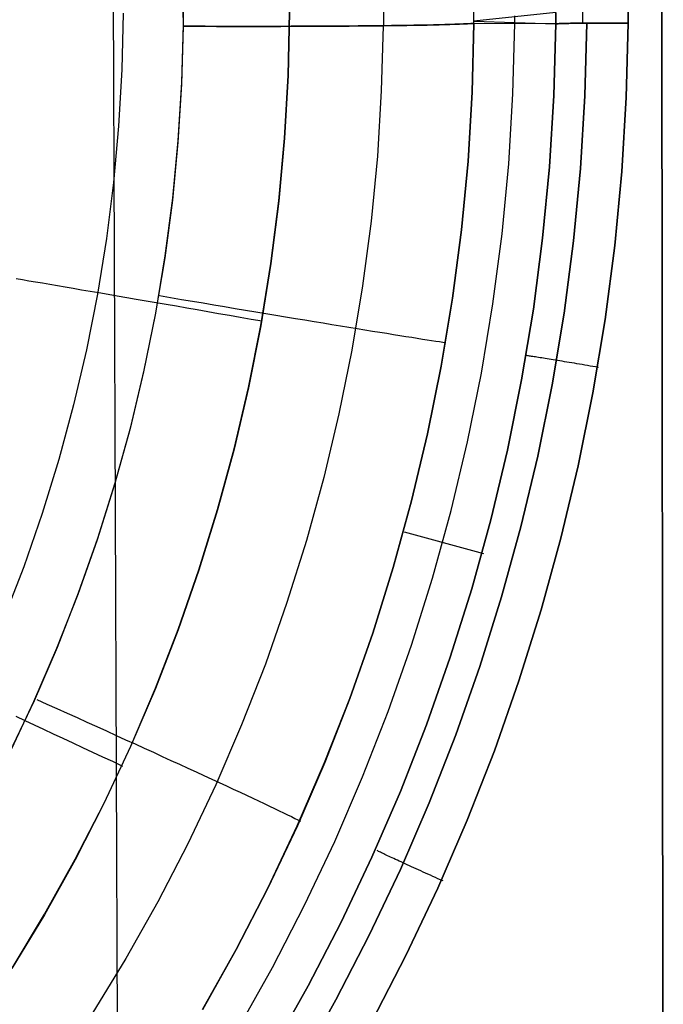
# Model space of a CAD drawing. Header units: millimetres. Extents: x -273 to 273, y -240 to 302.
# Tile 171 of 256: x 183 to 191, y -165 to -153. Entities that reach past the tile are written whole.
import ezdxf

# ---------------------------------------------------------------- set-up
doc = ezdxf.new("R2010")
doc.units = ezdxf.units.MM
doc.header["$MEASUREMENT"] = 0
doc.layers.add('IGES level 1', color=7, linetype='Continuous', true_color=0x3e413d)
doc.layers.add('IGES level 2', color=7, linetype='Continuous', true_color=0x008000)

msp = doc.modelspace()

# ---------------------------------------------------------------- linework, layer by layer
at = {"layer": 'IGES level 1'}
for p, q in [((187.738, -152.345, 413.351), (187.749, -153.14, 413.371)), ((188.856, -153.113, 415.234), (188.847, -152.271, 415.217)), ((185.281, -152.44, 412.264), (185.291, -153.148, 412.282)), ((185.294, -153.125, 412.281), (185.283, -152.417, 412.264)), ((184.554, -152.986, 424.566), (184.539, -153.68, 424.577)), ((186.578, -153.75, 425.323), (186.595, -152.977, 425.313)), ((186.595, -152.977, 425.313), (186.578, -153.75, 425.323)), ((189.86, -152.98, 418.976), (188.856, -153.084, 415.234)), ((189.358, -153.101, 417.106), (189.358, -153.019, 417.105)), ((189.86, -152.98, 418.976), (189.859, -153.118, 418.978)), ((189.859, -153.118, 418.978), (189.86, -152.98, 418.976)), ((190.187, -152.97, 419.486), (190.187, -153.11, 419.489)), ((190.749, -152.966, 419.714), (190.748, -153.109, 419.717)), ((190.748, -153.109, 419.717), (190.749, -152.966, 419.714)), ((185.291, -153.148, 412.282), (185.271, -153.86, 412.291)), ((185.275, -153.837, 412.291), (185.294, -153.125, 412.281)), ((185.427, -153.149, 412.294), (185.291, -153.148, 412.282)), ((185.291, -153.148, 412.282), (185.427, -153.149, 412.294)), ((185.563, -153.149, 412.311), (185.427, -153.149, 412.294)), ((185.427, -153.149, 412.294), (185.563, -153.149, 412.311)), ((185.699, -153.15, 412.333), (185.563, -153.149, 412.311)), ((185.563, -153.149, 412.311), (185.699, -153.15, 412.333)), ((185.833, -153.15, 412.36), (185.699, -153.15, 412.333)), ((185.699, -153.15, 412.333), (185.833, -153.15, 412.36)), ((185.967, -153.15, 412.391), (185.833, -153.15, 412.36)), ((185.833, -153.15, 412.36), (185.967, -153.15, 412.391)), ((186.099, -153.15, 412.427), (185.967, -153.15, 412.391)), ((185.967, -153.15, 412.391), (186.099, -153.15, 412.427)), ((186.23, -153.15, 412.467), (186.099, -153.15, 412.427)), ((186.099, -153.15, 412.427), (186.23, -153.15, 412.467)), ((186.36, -153.15, 412.511), (186.23, -153.15, 412.467)), ((186.23, -153.15, 412.467), (186.36, -153.15, 412.511)), ((186.488, -153.15, 412.56), (186.36, -153.15, 412.511)), ((186.36, -153.15, 412.511), (186.488, -153.15, 412.56)), ((186.614, -153.149, 412.614), (186.488, -153.15, 412.56)), ((186.488, -153.15, 412.56), (186.614, -153.149, 412.614)), ((186.739, -153.149, 412.672), (186.614, -153.149, 412.614)), ((186.614, -153.149, 412.614), (186.739, -153.149, 412.672)), ((186.861, -153.149, 412.734), (186.739, -153.149, 412.672)), ((186.739, -153.149, 412.672), (186.861, -153.149, 412.734)), ((186.981, -153.148, 412.8), (186.861, -153.149, 412.734)), ((186.861, -153.149, 412.734), (186.981, -153.148, 412.8)), ((187.099, -153.147, 412.87), (186.981, -153.148, 412.8)), ((186.981, -153.148, 412.8), (187.099, -153.147, 412.87)), ((187.214, -153.147, 412.944), (187.099, -153.147, 412.87)), ((187.099, -153.147, 412.87), (187.214, -153.147, 412.944)), ((187.327, -153.146, 413.022), (187.214, -153.147, 412.944)), ((187.214, -153.147, 412.944), (187.327, -153.146, 413.022)), ((187.437, -153.145, 413.104), (187.327, -153.146, 413.022)), ((187.327, -153.146, 413.022), (187.437, -153.145, 413.104)), ((187.544, -153.144, 413.19), (187.437, -153.145, 413.104)), ((187.437, -153.145, 413.104), (187.544, -153.144, 413.19)), ((187.648, -153.143, 413.279), (187.544, -153.144, 413.19)), ((187.544, -153.144, 413.19), (187.648, -153.143, 413.279)), ((187.749, -153.141, 413.372), (187.648, -153.143, 413.279)), ((187.648, -153.143, 413.279), (187.749, -153.141, 413.372)), ((187.742, -153.142, 413.366), (187.721, -153.941, 413.376)), ((187.847, -153.14, 413.468), (187.749, -153.141, 413.372)), ((187.749, -153.141, 413.372), (187.847, -153.14, 413.468)), ((187.941, -153.139, 413.568), (187.847, -153.14, 413.468)), ((187.847, -153.14, 413.468), (187.941, -153.139, 413.568)), ((188.032, -153.137, 413.67), (187.941, -153.139, 413.568)), ((187.941, -153.139, 413.568), (188.032, -153.137, 413.67)), ((188.12, -153.136, 413.776), (188.032, -153.137, 413.67)), ((188.032, -153.137, 413.67), (188.12, -153.136, 413.776)), ((188.203, -153.134, 413.885), (188.12, -153.136, 413.776)), ((188.12, -153.136, 413.776), (188.203, -153.134, 413.885)), ((188.283, -153.133, 413.996), (188.203, -153.134, 413.885)), ((188.203, -153.134, 413.885), (188.283, -153.133, 413.996)), ((188.359, -153.131, 414.11), (188.283, -153.133, 413.996)), ((188.283, -153.133, 413.996), (188.359, -153.131, 414.11)), ((188.431, -153.129, 414.227), (188.359, -153.131, 414.11)), ((188.359, -153.131, 414.11), (188.431, -153.129, 414.227)), ((188.499, -153.127, 414.346), (188.431, -153.129, 414.227)), ((188.431, -153.129, 414.227), (188.499, -153.127, 414.346)), ((188.563, -153.125, 414.467), (188.499, -153.127, 414.346)), ((188.499, -153.127, 414.346), (188.563, -153.125, 414.467)), ((188.623, -153.123, 414.591), (188.563, -153.125, 414.467)), ((188.563, -153.125, 414.467), (188.623, -153.123, 414.591)), ((188.678, -153.121, 414.716), (188.623, -153.123, 414.591)), ((188.623, -153.123, 414.591), (188.678, -153.121, 414.716)), ((188.729, -153.119, 414.843), (188.678, -153.121, 414.716)), ((188.678, -153.121, 414.716), (188.729, -153.119, 414.843)), ((188.776, -153.117, 414.972), (188.729, -153.119, 414.843)), ((188.729, -153.119, 414.843), (188.776, -153.117, 414.972)), ((188.818, -153.115, 415.103), (188.776, -153.117, 414.972)), ((188.776, -153.117, 414.972), (188.818, -153.115, 415.103)), ((188.856, -153.113, 415.234), (188.818, -153.115, 415.103)), ((188.818, -153.115, 415.103), (188.856, -153.113, 415.234)), ((188.856, -153.113, 415.234), (188.835, -153.958, 415.244)), ((188.835, -153.958, 415.244), (188.856, -153.113, 415.234)), ((188.856, -153.084, 415.234), (189.859, -153.118, 418.978)), ((189.859, -153.118, 418.978), (188.856, -153.113, 415.234)), ((189.335, -153.977, 417.117), (189.358, -153.115, 417.106)), ((189.859, -153.118, 418.979), (189.836, -153.996, 418.99)), ((189.837, -153.996, 418.99), (189.859, -153.118, 418.978)), ((189.859, -153.118, 418.978), (189.869, -153.118, 419.011)), ((189.869, -153.118, 419.011), (189.859, -153.118, 418.979)), ((189.869, -153.118, 419.011), (189.879, -153.117, 419.044)), ((189.879, -153.117, 419.044), (189.869, -153.118, 419.011)), ((189.879, -153.117, 419.044), (189.891, -153.117, 419.076)), ((189.891, -153.117, 419.076), (189.879, -153.117, 419.044)), ((189.891, -153.117, 419.076), (189.904, -153.116, 419.107)), ((189.903, -153.116, 419.108), (189.891, -153.117, 419.076)), ((189.917, -153.116, 419.139), (189.903, -153.116, 419.108)), ((189.904, -153.116, 419.107), (189.917, -153.116, 419.139)), ((189.917, -153.116, 419.139), (189.932, -153.115, 419.169)), ((189.932, -153.115, 419.169), (189.917, -153.116, 419.139)), ((189.932, -153.115, 419.169), (189.948, -153.115, 419.2)), ((189.948, -153.115, 419.2), (189.932, -153.115, 419.169)), ((189.948, -153.115, 419.2), (189.965, -153.114, 419.229)), ((189.965, -153.114, 419.229), (189.948, -153.115, 419.2)), ((189.965, -153.114, 419.229), (189.983, -153.114, 419.258)), ((189.983, -153.114, 419.258), (189.965, -153.114, 419.229)), ((189.983, -153.114, 419.258), (190.002, -153.113, 419.287)), ((190.002, -153.113, 419.287), (189.983, -153.114, 419.258)), ((190.002, -153.113, 419.287), (190.022, -153.113, 419.314)), ((190.021, -153.113, 419.315), (190.002, -153.113, 419.287)), ((190.042, -153.112, 419.342), (190.021, -153.113, 419.315)), ((190.022, -153.113, 419.314), (190.042, -153.112, 419.341)), ((190.042, -153.112, 419.341), (190.064, -153.112, 419.368)), ((190.064, -153.112, 419.368), (190.042, -153.112, 419.342)), ((190.064, -153.112, 419.368), (190.087, -153.112, 419.393)), ((190.086, -153.112, 419.394), (190.064, -153.112, 419.368)), ((190.11, -153.111, 419.418), (190.086, -153.112, 419.394)), ((190.087, -153.112, 419.393), (190.11, -153.111, 419.418)), ((190.11, -153.111, 419.418), (190.134, -153.111, 419.442)), ((190.134, -153.111, 419.442), (190.11, -153.111, 419.418)), ((190.134, -153.111, 419.442), (190.159, -153.111, 419.465)), ((190.159, -153.111, 419.465), (190.134, -153.111, 419.442)), ((190.159, -153.111, 419.465), (190.185, -153.111, 419.488)), ((190.185, -153.111, 419.488), (190.159, -153.111, 419.465)), ((190.185, -153.111, 419.488), (190.212, -153.11, 419.509)), ((190.212, -153.11, 419.509), (190.185, -153.111, 419.488)), ((190.212, -153.11, 419.509), (190.239, -153.11, 419.53)), ((190.239, -153.11, 419.53), (190.212, -153.11, 419.509)), ((190.239, -153.11, 419.53), (190.216, -154.002, 419.541)), ((190.216, -154.002, 419.541), (190.239, -153.11, 419.53)), ((190.239, -153.11, 419.53), (190.267, -153.11, 419.549)), ((190.267, -153.11, 419.549), (190.239, -153.11, 419.53)), ((190.267, -153.11, 419.549), (190.296, -153.11, 419.568)), ((190.296, -153.11, 419.568), (190.267, -153.11, 419.549)), ((190.296, -153.11, 419.568), (190.326, -153.109, 419.585)), ((190.325, -153.109, 419.586), (190.296, -153.11, 419.568)), ((190.355, -153.109, 419.602), (190.325, -153.109, 419.586)), ((190.326, -153.109, 419.585), (190.356, -153.109, 419.602)), ((190.386, -153.109, 419.618), (190.355, -153.109, 419.602)), ((190.356, -153.109, 419.602), (190.386, -153.109, 419.617)), ((190.386, -153.109, 419.617), (190.417, -153.109, 419.632)), ((190.417, -153.109, 419.632), (190.386, -153.109, 419.618)), ((190.417, -153.109, 419.632), (190.449, -153.109, 419.645)), ((190.449, -153.109, 419.646), (190.417, -153.109, 419.632)), ((190.449, -153.109, 419.645), (190.481, -153.109, 419.658)), ((190.481, -153.109, 419.658), (190.449, -153.109, 419.646)), ((190.481, -153.109, 419.658), (190.513, -153.109, 419.669)), ((190.513, -153.109, 419.67), (190.481, -153.109, 419.658)), ((190.513, -153.109, 419.669), (190.546, -153.109, 419.679)), ((190.546, -153.109, 419.68), (190.513, -153.109, 419.67)), ((190.546, -153.109, 419.679), (190.579, -153.109, 419.688)), ((190.579, -153.109, 419.689), (190.546, -153.109, 419.68)), ((190.579, -153.109, 419.688), (190.613, -153.109, 419.696)), ((190.613, -153.109, 419.697), (190.579, -153.109, 419.689)), ((190.613, -153.109, 419.696), (190.646, -153.109, 419.703)), ((190.646, -153.109, 419.703), (190.613, -153.109, 419.697)), ((190.646, -153.109, 419.703), (190.68, -153.109, 419.709)), ((190.68, -153.109, 419.709), (190.646, -153.109, 419.703)), ((190.68, -153.109, 419.709), (190.714, -153.109, 419.713)), ((190.714, -153.109, 419.713), (190.68, -153.109, 419.709)), ((190.714, -153.109, 419.713), (190.748, -153.109, 419.717)), ((190.748, -153.109, 419.717), (190.714, -153.109, 419.713)), ((190.748, -153.109, 419.717), (190.725, -154.021, 419.728)), ((190.725, -154.021, 419.728), (190.748, -153.109, 419.717)), ((184.539, -153.68, 424.577), (184.5, -154.372, 424.587)), ((186.534, -154.521, 425.332), (186.578, -153.75, 425.323)), ((186.578, -153.75, 425.323), (186.534, -154.522, 425.332)), ((185.271, -153.86, 412.291), (185.227, -154.571, 412.299)), ((185.232, -154.548, 412.299), (185.275, -153.837, 412.291)), ((187.721, -153.941, 413.376), (187.673, -154.74, 413.385)), ((188.835, -153.958, 415.244), (188.784, -154.802, 415.252)), ((188.784, -154.802, 415.252), (188.835, -153.958, 415.244)), ((189.283, -154.837, 417.125), (189.335, -153.977, 417.117)), ((189.783, -154.873, 418.999), (189.837, -153.996, 418.99)), ((189.836, -153.996, 418.99), (189.783, -154.873, 419)), ((190.216, -154.002, 419.541), (190.162, -154.892, 419.551)), ((190.162, -154.892, 419.551), (190.216, -154.002, 419.541)), ((190.725, -154.021, 419.728), (190.67, -154.931, 419.737)), ((190.67, -154.931, 419.737), (190.725, -154.021, 419.728)), ((184.5, -154.372, 424.587), (184.438, -155.062, 424.594)), ((186.463, -155.29, 425.339), (186.534, -154.521, 425.332)), ((186.534, -154.522, 425.332), (186.463, -155.292, 425.339)), ((185.227, -154.571, 412.299), (185.159, -155.28, 412.306)), ((185.164, -155.257, 412.306), (185.232, -154.548, 412.299)), ((187.673, -154.74, 413.385), (187.596, -155.536, 413.392)), ((188.784, -154.802, 415.252), (188.703, -155.644, 415.259)), ((188.703, -155.644, 415.259), (188.784, -154.802, 415.252)), ((189.201, -155.695, 417.132), (189.283, -154.837, 417.125)), ((189.699, -155.747, 419.007), (189.783, -154.873, 418.999)), ((189.783, -154.873, 419), (189.699, -155.747, 419.007)), ((190.162, -154.892, 419.551), (190.078, -155.78, 419.558)), ((190.078, -155.78, 419.558), (190.162, -154.892, 419.551)), ((190.67, -154.931, 419.737), (190.583, -155.838, 419.745)), ((190.583, -155.838, 419.745), (190.67, -154.931, 419.737)), ((184.438, -155.062, 424.594), (184.351, -155.75, 424.6)), ((185.159, -155.28, 412.306), (185.066, -155.986, 412.311)), ((185.072, -155.964, 412.311), (185.164, -155.257, 412.306)), ((186.366, -156.057, 425.344), (186.463, -155.29, 425.339)), ((186.463, -155.292, 425.339), (186.366, -156.059, 425.344)), ((187.596, -155.536, 413.392), (187.492, -156.329, 413.397)), ((188.703, -155.644, 415.259), (188.594, -156.482, 415.263)), ((188.594, -156.482, 415.263), (188.703, -155.644, 415.259)), ((189.09, -156.55, 417.138), (189.201, -155.695, 417.132)), ((184.351, -155.75, 424.6), (184.24, -156.435, 424.603)), ((189.585, -156.618, 419.012), (189.699, -155.747, 419.007)), ((189.699, -155.747, 419.007), (189.585, -156.618, 419.012)), ((190.078, -155.78, 419.558), (189.962, -156.664, 419.563)), ((189.962, -156.664, 419.563), (190.078, -155.78, 419.558)), ((190.583, -155.838, 419.745), (190.465, -156.743, 419.75)), ((190.465, -156.742, 419.75), (190.583, -155.838, 419.745)), ((184.955, -156.666, 412.314), (185.072, -155.964, 412.311)), ((185.066, -155.986, 412.311), (184.948, -156.688, 412.314)), ((186.242, -156.819, 425.347), (186.366, -156.057, 425.344)), ((186.366, -156.059, 425.344), (186.242, -156.822, 425.347)), ((183.32, -156.259, 423.643), (183.245, -156.246, 423.53)), ((183.398, -156.272, 423.755), (183.32, -156.259, 423.643)), ((183.481, -156.286, 423.863), (183.398, -156.272, 423.755)), ((183.567, -156.3, 423.969), (183.481, -156.286, 423.863)), ((183.656, -156.315, 424.071), (183.567, -156.3, 423.969)), ((183.749, -156.331, 424.171), (183.656, -156.315, 424.071)), ((183.845, -156.347, 424.267), (183.749, -156.331, 424.171)), ((187.492, -156.329, 413.397), (187.361, -157.118, 413.4)), ((183.944, -156.364, 424.36), (183.845, -156.347, 424.267)), ((184.046, -156.382, 424.449), (183.944, -156.364, 424.36)), ((184.151, -156.4, 424.534), (184.046, -156.382, 424.449)), ((184.24, -156.435, 424.603), (184.106, -157.115, 424.605)), ((184.259, -156.418, 424.616), (184.151, -156.4, 424.534)), ((184.37, -156.437, 424.694), (184.259, -156.418, 424.616)), ((184.483, -156.457, 424.769), (184.37, -156.437, 424.694)), ((184.599, -156.477, 424.839), (184.483, -156.457, 424.769)), ((185.002, -156.451, 412.324), (185.137, -156.474, 412.336)), ((184.717, -156.497, 424.905), (184.599, -156.477, 424.839)), ((184.837, -156.518, 424.967), (184.717, -156.497, 424.905)), ((184.959, -156.539, 425.025), (184.837, -156.518, 424.967)), ((185.083, -156.561, 425.079), (184.959, -156.539, 425.025)), ((185.209, -156.582, 425.128), (185.083, -156.561, 425.079)), ((185.137, -156.474, 412.336), (185.271, -156.497, 412.354)), ((185.271, -156.497, 412.354), (185.404, -156.519, 412.376)), ((185.404, -156.519, 412.376), (185.537, -156.541, 412.403)), ((185.537, -156.541, 412.403), (185.668, -156.563, 412.434)), ((185.668, -156.563, 412.434), (185.798, -156.585, 412.47)), ((188.455, -157.317, 415.266), (188.594, -156.482, 415.263)), ((188.594, -156.482, 415.263), (188.456, -157.317, 415.266)), ((188.948, -157.4, 417.141), (189.09, -156.55, 417.138)), ((184.948, -156.688, 412.314), (184.806, -157.386, 412.315)), ((184.813, -157.365, 412.315), (184.955, -156.666, 412.314)), ((185.336, -156.605, 425.173), (185.209, -156.582, 425.128)), ((185.465, -156.627, 425.213), (185.336, -156.605, 425.173)), ((185.595, -156.65, 425.249), (185.465, -156.627, 425.213)), ((185.726, -156.673, 425.281), (185.595, -156.65, 425.249)), ((185.859, -156.696, 425.307), (185.726, -156.673, 425.281)), ((185.798, -156.585, 412.47), (185.927, -156.607, 412.51)), ((185.992, -156.719, 425.33), (185.859, -156.696, 425.307)), ((185.927, -156.607, 412.51), (186.055, -156.628, 412.555)), ((186.055, -156.628, 412.555), (186.181, -156.649, 412.604)), ((186.181, -156.649, 412.604), (186.305, -156.67, 412.658)), ((186.305, -156.67, 412.658), (186.428, -156.69, 412.716)), ((186.428, -156.69, 412.716), (186.548, -156.71, 412.778)), ((189.441, -157.485, 419.015), (189.585, -156.618, 419.012)), ((189.585, -156.618, 419.012), (189.441, -157.485, 419.015)), ((189.962, -156.664, 419.563), (189.816, -157.544, 419.566)), ((189.816, -157.544, 419.566), (189.962, -156.664, 419.563)), ((186.125, -156.743, 425.347), (185.992, -156.719, 425.33)), ((186.092, -157.577, 425.349), (186.242, -156.819, 425.347)), ((186.259, -156.766, 425.36), (186.125, -156.743, 425.347)), ((186.548, -156.71, 412.778), (186.667, -156.73, 412.844)), ((186.667, -156.73, 412.844), (186.782, -156.749, 412.914)), ((186.782, -156.749, 412.914), (186.896, -156.768, 412.988)), ((186.896, -156.768, 412.988), (187.007, -156.786, 413.066)), ((187.007, -156.786, 413.066), (187.115, -156.804, 413.148)), ((187.115, -156.804, 413.148), (187.221, -156.821, 413.234)), ((190.465, -156.743, 419.75), (190.316, -157.642, 419.753)), ((190.316, -157.642, 419.753), (190.465, -156.742, 419.75)), ((186.242, -156.822, 425.347), (186.092, -157.58, 425.349)), ((187.221, -156.821, 413.234), (187.323, -156.838, 413.323)), ((187.323, -156.838, 413.323), (187.423, -156.854, 413.416)), ((187.423, -156.854, 413.416), (187.519, -156.87, 413.512)), ((187.519, -156.87, 413.512), (187.612, -156.885, 413.611)), ((187.612, -156.885, 413.611), (187.701, -156.9, 413.714)), ((187.701, -156.9, 413.714), (187.787, -156.913, 413.82)), ((187.787, -156.913, 413.82), (187.87, -156.927, 413.928)), ((187.87, -156.927, 413.928), (187.948, -156.939, 414.04)), ((187.948, -156.939, 414.04), (188.023, -156.951, 414.154)), ((188.023, -156.951, 414.154), (188.094, -156.962, 414.27)), ((188.094, -156.962, 414.27), (188.161, -156.973, 414.389)), ((188.161, -156.973, 414.389), (188.224, -156.983, 414.51)), ((188.224, -156.983, 414.51), (188.283, -156.992, 414.634)), ((188.283, -156.992, 414.634), (188.338, -157, 414.759)), ((188.338, -157, 414.759), (188.388, -157.008, 414.886)), ((188.388, -157.008, 414.886), (188.435, -157.015, 415.015)), ((188.435, -157.015, 415.015), (188.476, -157.021, 415.145)), ((188.476, -157.021, 415.145), (188.514, -157.027, 415.277)), ((184.106, -157.115, 424.605), (183.948, -157.79, 424.605)), ((187.361, -157.118, 413.4), (187.202, -157.902, 413.401)), ((189.516, -157.188, 419.064), (189.507, -157.187, 419.031)), ((189.526, -157.19, 419.096), (189.516, -157.188, 419.064)), ((189.538, -157.192, 419.128), (189.526, -157.19, 419.096)), ((189.55, -157.194, 419.16), (189.538, -157.192, 419.128)), ((189.564, -157.196, 419.191), (189.55, -157.194, 419.16)), ((189.579, -157.198, 419.222), (189.564, -157.196, 419.191)), ((189.594, -157.201, 419.252), (189.579, -157.198, 419.222)), ((189.611, -157.203, 419.282), (189.594, -157.201, 419.252)), ((189.629, -157.206, 419.311), (189.611, -157.203, 419.282)), ((189.647, -157.209, 419.339), (189.629, -157.206, 419.311)), ((189.667, -157.212, 419.367), (189.647, -157.209, 419.339)), ((189.687, -157.215, 419.394), (189.667, -157.212, 419.367)), ((189.709, -157.219, 419.42), (189.687, -157.215, 419.394)), ((189.731, -157.223, 419.446), (189.709, -157.219, 419.42)), ((189.754, -157.226, 419.471), (189.731, -157.223, 419.446)), ((189.778, -157.23, 419.495), (189.754, -157.226, 419.471)), ((189.803, -157.234, 419.518), (189.778, -157.23, 419.495)), ((189.828, -157.238, 419.54), (189.803, -157.234, 419.518)), ((189.855, -157.243, 419.562), (189.828, -157.238, 419.54)), ((189.882, -157.247, 419.582), (189.855, -157.243, 419.562)), ((189.909, -157.252, 419.602), (189.882, -157.247, 419.582)), ((189.938, -157.256, 419.62), (189.909, -157.252, 419.602)), ((189.967, -157.261, 419.638), (189.938, -157.256, 419.62)), ((189.996, -157.266, 419.655), (189.967, -157.261, 419.638)), ((190.026, -157.271, 419.67), (189.996, -157.266, 419.655)), ((190.057, -157.276, 419.685), (190.026, -157.271, 419.67)), ((190.088, -157.281, 419.698), (190.057, -157.276, 419.685)), ((190.119, -157.287, 419.711), (190.088, -157.281, 419.698)), ((190.151, -157.292, 419.722), (190.119, -157.287, 419.711)), ((190.183, -157.297, 419.732), (190.151, -157.292, 419.722)), ((190.216, -157.303, 419.741), (190.183, -157.297, 419.732)), ((190.249, -157.308, 419.749), (190.216, -157.303, 419.741)), ((184.806, -157.386, 412.315), (184.64, -158.079, 412.315)), ((184.648, -158.058, 412.315), (184.813, -157.365, 412.315)), ((188.456, -157.317, 415.266), (188.288, -158.146, 415.268)), ((188.288, -158.146, 415.268), (188.455, -157.317, 415.266)), ((188.778, -158.245, 417.142), (188.948, -157.4, 417.141)), ((190.282, -157.314, 419.756), (190.249, -157.308, 419.749)), ((190.315, -157.319, 419.761), (190.282, -157.314, 419.756)), ((190.349, -157.325, 419.766), (190.315, -157.319, 419.761)), ((190.382, -157.331, 419.769), (190.349, -157.325, 419.766)), ((189.267, -158.346, 419.016), (189.441, -157.485, 419.015)), ((189.441, -157.485, 419.015), (189.267, -158.346, 419.016)), ((189.816, -157.544, 419.566), (189.64, -158.418, 419.567)), ((189.64, -158.418, 419.567), (189.816, -157.544, 419.566)), ((186.092, -157.58, 425.349), (185.915, -158.333, 425.349)), ((185.916, -158.33, 425.349), (186.092, -157.577, 425.349)), ((190.316, -157.642, 419.753), (190.135, -158.536, 419.754)), ((190.135, -158.536, 419.754), (190.316, -157.642, 419.753)), ((183.948, -157.79, 424.605), (183.767, -158.46, 424.603)), ((187.202, -157.902, 413.401), (187.016, -158.681, 413.401)), ((184.64, -158.079, 412.315), (184.45, -158.765, 412.313)), ((184.459, -158.745, 412.313), (184.648, -158.058, 412.315)), ((188.288, -158.146, 415.268), (188.092, -158.968, 415.267)), ((188.092, -158.968, 415.267), (188.288, -158.146, 415.268)), ((188.578, -159.084, 417.141), (188.778, -158.245, 417.142)), ((185.713, -159.075, 425.346), (185.916, -158.33, 425.349)), ((185.915, -158.333, 425.349), (185.713, -159.079, 425.346)), ((189.063, -159.2, 419.014), (189.267, -158.346, 419.016)), ((189.267, -158.346, 419.016), (189.063, -159.2, 419.014)), ((183.767, -158.46, 424.603), (183.563, -159.122, 424.6)), ((189.64, -158.418, 419.567), (189.433, -159.286, 419.566)), ((189.433, -159.286, 419.566), (189.64, -158.418, 419.567)), ((190.135, -158.536, 419.754), (189.924, -159.423, 419.752)), ((189.924, -159.423, 419.752), (190.135, -158.536, 419.754)), ((184.246, -159.424, 412.31), (184.459, -158.745, 412.313)), ((187.016, -158.681, 413.401), (186.804, -159.452, 413.398)), ((184.45, -158.765, 412.313), (184.237, -159.445, 412.309)), ((188.092, -158.968, 415.267), (187.868, -159.784, 415.265)), ((187.868, -159.784, 415.265), (188.092, -158.968, 415.267)), ((185.713, -159.079, 425.346), (185.484, -159.817, 425.342)), ((185.485, -159.813, 425.342), (185.713, -159.075, 425.346)), ((188.349, -159.915, 417.139), (188.578, -159.084, 417.141)), ((183.563, -159.122, 424.6), (183.336, -159.778, 424.594)), ((188.829, -160.047, 419.011), (189.063, -159.2, 419.014)), ((189.063, -159.2, 419.014), (188.829, -160.047, 419.011)), ((188.002, -159.347, 415.282), (188.972, -159.612, 419.036)), ((189.433, -159.286, 419.566), (189.196, -160.145, 419.563)), ((189.196, -160.145, 419.563), (189.433, -159.286, 419.566)), ((184.237, -159.445, 412.309), (184, -160.116, 412.304)), ((184.01, -160.097, 412.304), (184.246, -159.424, 412.31)), ((186.804, -159.452, 413.398), (186.564, -160.215, 413.394)), ((189.924, -159.423, 419.752), (189.682, -160.302, 419.749)), ((189.682, -160.302, 419.749), (189.924, -159.423, 419.752)), ((183.336, -159.778, 424.594), (183.086, -160.424, 424.587)), ((185.231, -160.543, 425.336), (185.485, -159.813, 425.342)), ((185.484, -159.817, 425.342), (185.231, -160.547, 425.337)), ((187.868, -159.784, 415.265), (187.615, -160.591, 415.262)), ((187.615, -160.591, 415.262), (187.868, -159.784, 415.265)), ((188.091, -160.737, 417.134), (188.349, -159.915, 417.139)), ((188.566, -160.885, 419.005), (188.829, -160.047, 419.011)), ((188.829, -160.047, 419.011), (188.566, -160.885, 419.005)), ((184, -160.116, 412.304), (183.74, -160.779, 412.297)), ((183.75, -160.76, 412.297), (184.01, -160.097, 412.304)), ((189.196, -160.145, 419.563), (188.93, -160.997, 419.557)), ((188.93, -160.997, 419.557), (189.196, -160.145, 419.563)), ((186.564, -160.215, 413.394), (186.299, -160.97, 413.388)), ((189.682, -160.302, 419.749), (189.409, -161.172, 419.743)), ((189.409, -161.172, 419.743), (189.682, -160.302, 419.749)), ((185.231, -160.547, 425.337), (184.951, -161.268, 425.329)), ((184.953, -161.264, 425.329), (185.231, -160.543, 425.336)), ((187.334, -161.389, 415.256), (187.615, -160.591, 415.262)), ((187.615, -160.591, 415.262), (187.335, -161.389, 415.256)), ((183.74, -160.779, 412.297), (183.457, -161.433, 412.288)), ((183.468, -161.414, 412.289), (183.75, -160.76, 412.297)), ((187.805, -161.55, 417.127), (188.091, -160.737, 417.134)), ((188.275, -161.714, 418.997), (188.566, -160.885, 419.005)), ((188.566, -160.885, 419.005), (188.275, -161.714, 418.998)), ((186.299, -160.97, 413.388), (186.007, -161.715, 413.38)), ((188.93, -160.997, 419.557), (188.634, -161.838, 419.549)), ((188.634, -161.838, 419.549), (188.93, -160.997, 419.557)), ((184.951, -161.268, 425.329), (184.647, -161.979, 425.319)), ((184.649, -161.974, 425.319), (184.953, -161.264, 425.329)), ((189.409, -161.172, 419.743), (189.107, -162.032, 419.735)), ((189.107, -162.032, 419.735), (189.409, -161.172, 419.743)), ((183.496, -161.403, 412.307), (183.62, -161.459, 412.32)), ((187.026, -162.176, 415.249), (187.334, -161.389, 415.256)), ((187.335, -161.389, 415.256), (187.027, -162.176, 415.249)), ((183.457, -161.433, 412.288), (183.152, -162.076, 412.278)), ((183.163, -162.058, 412.279), (183.468, -161.414, 412.289)), ((183.62, -161.459, 412.32), (183.744, -161.514, 412.337)), ((183.744, -161.514, 412.337), (183.868, -161.57, 412.359)), ((183.355, -161.664, 425.003), (183.242, -161.611, 424.946)), ((183.868, -161.57, 412.359), (183.99, -161.625, 412.386)), ((183.99, -161.625, 412.386), (184.112, -161.681, 412.417)), ((187.491, -162.353, 417.119), (187.805, -161.55, 417.127)), ((183.469, -161.717, 425.057), (183.355, -161.664, 425.003)), ((183.585, -161.771, 425.106), (183.469, -161.717, 425.057)), ((184.112, -161.681, 412.417), (184.232, -161.735, 412.453)), ((184.232, -161.735, 412.453), (184.352, -161.789, 412.493)), ((186.007, -161.715, 413.38), (185.69, -162.449, 413.37)), ((187.955, -162.532, 418.988), (188.275, -161.714, 418.997)), ((188.275, -161.714, 418.998), (187.955, -162.532, 418.988)), ((183.702, -161.826, 425.151), (183.585, -161.771, 425.106)), ((183.821, -161.882, 425.191), (183.702, -161.826, 425.151)), ((183.941, -161.938, 425.227), (183.821, -161.882, 425.191)), ((184.352, -161.789, 412.493), (184.47, -161.843, 412.538)), ((184.47, -161.843, 412.538), (184.586, -161.896, 412.587)), ((188.634, -161.838, 419.549), (188.309, -162.668, 419.539)), ((188.309, -162.668, 419.539), (188.634, -161.838, 419.549)), ((184.061, -161.994, 425.258), (183.941, -161.938, 425.227)), ((184.183, -162.051, 425.285), (184.061, -161.994, 425.258)), ((184.647, -161.979, 425.319), (184.319, -162.679, 425.308)), ((184.321, -162.673, 425.308), (184.649, -161.974, 425.319)), ((184.586, -161.896, 412.587), (184.701, -161.948, 412.64)), ((184.701, -161.948, 412.64), (184.814, -162, 412.698)), ((184.814, -162, 412.698), (184.926, -162.05, 412.76)), ((184.306, -162.108, 425.307), (184.183, -162.051, 425.285)), ((184.429, -162.165, 425.324), (184.306, -162.108, 425.307)), ((184.926, -162.05, 412.76), (185.035, -162.1, 412.826)), ((185.035, -162.1, 412.826), (185.142, -162.149, 412.896)), ((189.107, -162.032, 419.735), (188.775, -162.881, 419.726)), ((188.775, -162.881, 419.726), (189.107, -162.032, 419.735)), ((184.553, -162.223, 425.337), (184.429, -162.165, 425.324)), ((185.142, -162.149, 412.896), (185.247, -162.197, 412.97)), ((185.247, -162.197, 412.97), (185.349, -162.244, 413.049)), ((185.349, -162.244, 413.049), (185.449, -162.29, 413.13)), ((186.691, -162.953, 415.24), (187.026, -162.176, 415.249)), ((187.027, -162.176, 415.249), (186.692, -162.953, 415.241)), ((185.449, -162.29, 413.13), (185.546, -162.335, 413.216)), ((185.546, -162.335, 413.216), (185.641, -162.379, 413.305)), ((187.149, -163.144, 417.109), (187.491, -162.353, 417.119)), ((185.69, -162.449, 413.37), (185.347, -163.172, 413.358)), ((185.641, -162.379, 413.305), (185.732, -162.421, 413.398)), ((185.732, -162.421, 413.398), (185.821, -162.462, 413.494)), ((185.821, -162.462, 413.494), (185.906, -162.502, 413.594)), ((185.906, -162.502, 413.594), (185.989, -162.54, 413.696)), ((185.989, -162.54, 413.696), (186.068, -162.577, 413.802)), ((186.068, -162.577, 413.802), (186.144, -162.613, 413.911)), ((186.144, -162.613, 413.911), (186.216, -162.647, 414.022)), ((187.606, -163.338, 418.976), (187.955, -162.532, 418.988)), ((187.955, -162.532, 418.988), (187.606, -163.338, 418.976)), ((184.319, -162.679, 425.308), (183.967, -163.367, 425.295)), ((183.969, -163.361, 425.295), (184.321, -162.673, 425.308)), ((186.216, -162.647, 414.022), (186.285, -162.679, 414.136)), ((186.285, -162.679, 414.136), (186.35, -162.71, 414.253)), ((186.35, -162.71, 414.253), (186.411, -162.739, 414.372)), ((188.309, -162.668, 419.539), (187.956, -163.487, 419.528)), ((187.956, -163.487, 419.528), (188.309, -162.668, 419.539)), ((186.411, -162.739, 414.372), (186.469, -162.767, 414.493)), ((186.469, -162.767, 414.493), (186.523, -162.792, 414.617)), ((186.523, -162.792, 414.617), (186.572, -162.817, 414.742)), ((186.572, -162.817, 414.742), (186.618, -162.839, 414.869)), ((186.618, -162.839, 414.869), (186.66, -162.86, 414.998)), ((186.692, -162.953, 415.241), (186.33, -163.717, 415.23)), ((186.33, -163.717, 415.23), (186.691, -162.953, 415.24)), ((186.66, -162.86, 414.998), (186.698, -162.878, 415.129)), ((186.698, -162.878, 415.129), (186.732, -162.895, 415.26)), ((188.775, -162.881, 419.726), (188.413, -163.718, 419.714)), ((188.413, -163.718, 419.714), (188.775, -162.881, 419.726)), ((185.347, -163.172, 413.358), (184.98, -163.883, 413.344)), ((186.78, -163.923, 417.096), (187.149, -163.144, 417.109)), ((187.23, -164.131, 418.961), (187.606, -163.338, 418.976)), ((187.606, -163.338, 418.976), (187.23, -164.132, 418.962)), ((187.678, -163.26, 419.039), (187.67, -163.256, 419.006)), ((187.688, -163.265, 419.071), (187.678, -163.26, 419.039)), ((187.698, -163.27, 419.103), (187.688, -163.265, 419.071)), ((187.709, -163.276, 419.135), (187.698, -163.27, 419.103)), ((187.722, -163.282, 419.166), (187.709, -163.276, 419.135)), ((187.735, -163.288, 419.197), (187.722, -163.282, 419.166)), ((187.75, -163.295, 419.227), (187.735, -163.288, 419.197)), ((187.765, -163.302, 419.257), (187.75, -163.295, 419.227)), ((187.781, -163.31, 419.286), (187.765, -163.302, 419.257)), ((187.798, -163.318, 419.314), (187.781, -163.31, 419.286)), ((187.816, -163.326, 419.342), (187.798, -163.318, 419.314)), ((187.835, -163.335, 419.369), (187.816, -163.326, 419.342)), ((187.854, -163.344, 419.395), (187.835, -163.335, 419.369)), ((183.967, -163.367, 425.295), (183.59, -164.042, 425.28)), ((183.593, -164.036, 425.28), (183.969, -163.361, 425.295)), ((187.875, -163.354, 419.421), (187.854, -163.344, 419.395)), ((187.896, -163.364, 419.446), (187.875, -163.354, 419.421)), ((187.918, -163.374, 419.47), (187.896, -163.364, 419.446)), ((187.941, -163.384, 419.493), (187.918, -163.374, 419.47)), ((187.964, -163.395, 419.515), (187.941, -163.384, 419.493)), ((187.989, -163.406, 419.537), (187.964, -163.395, 419.515)), ((188.013, -163.418, 419.557), (187.989, -163.406, 419.537)), ((188.039, -163.429, 419.577), (188.013, -163.418, 419.557)), ((188.065, -163.441, 419.595), (188.039, -163.429, 419.577)), ((188.092, -163.454, 419.613), (188.065, -163.441, 419.595)), ((188.119, -163.466, 419.63), (188.092, -163.454, 419.613)), ((187.956, -163.487, 419.528), (187.574, -164.293, 419.513)), ((187.574, -164.293, 419.513), (187.956, -163.487, 419.528)), ((188.147, -163.479, 419.645), (188.119, -163.466, 419.63)), ((188.176, -163.492, 419.66), (188.147, -163.479, 419.645)), ((188.204, -163.505, 419.673), (188.176, -163.492, 419.66)), ((188.234, -163.518, 419.686), (188.204, -163.505, 419.673)), ((188.263, -163.531, 419.697), (188.234, -163.518, 419.686)), ((188.293, -163.545, 419.707), (188.263, -163.531, 419.697)), ((188.323, -163.558, 419.716), (188.293, -163.545, 419.707)), ((188.354, -163.572, 419.724), (188.323, -163.558, 419.716)), ((188.384, -163.586, 419.731), (188.354, -163.572, 419.724)), ((188.415, -163.6, 419.736), (188.384, -163.586, 419.731)), ((188.446, -163.614, 419.741), (188.415, -163.6, 419.736)), ((188.478, -163.628, 419.744), (188.446, -163.614, 419.741)), ((185.941, -164.468, 415.218), (186.33, -163.717, 415.23)), ((186.33, -163.717, 415.23), (185.942, -164.468, 415.218)), ((188.413, -163.718, 419.714), (188.023, -164.542, 419.699)), ((188.023, -164.542, 419.699), (188.413, -163.718, 419.714)), ((184.98, -163.883, 413.344), (184.588, -164.58, 413.329)), ((186.385, -164.689, 417.082), (186.78, -163.923, 417.096)), ((183.59, -164.042, 425.28), (183.191, -164.703, 425.264)), ((183.194, -164.697, 425.264), (183.593, -164.036, 425.28)), ((186.826, -164.912, 418.945), (187.23, -164.131, 418.961)), ((187.23, -164.132, 418.962), (186.826, -164.912, 418.945)), ((187.574, -164.293, 419.513), (187.165, -165.085, 419.497)), ((187.165, -165.085, 419.497), (187.574, -164.293, 419.513)), ((185.527, -165.205, 415.205), (185.941, -164.468, 415.218)), ((185.942, -164.468, 415.218), (185.528, -165.206, 415.205)), ((188.023, -164.542, 419.699), (187.604, -165.352, 419.683)), ((187.604, -165.352, 419.683), (188.023, -164.542, 419.699)), ((184.588, -164.58, 413.329), (184.173, -165.263, 413.311)), ((185.963, -165.44, 417.066), (186.385, -164.689, 417.082)), ((186.396, -165.677, 418.927), (186.826, -164.912, 418.945)), ((186.826, -164.912, 418.945), (186.396, -165.677, 418.927)), ((187.165, -165.085, 419.497), (186.728, -165.863, 419.479)), ((186.728, -165.863, 419.479), (187.165, -165.085, 419.497))]:
    msp.add_line(p, q, dxfattribs=at)
at = {"layer": 'IGES level 2', "color": 31, "true_color": 0xfabe47}
for p, q in [((191.178, -175.018, 491.92), (191.068, -32.031, 495.05)), ((191.068, -32.031, 495.05), (191.178, -175.018, 491.92)), ((183.954, -34.565, 487.356), (184.511, -172.026, 486.979))]:
    msp.add_line(p, q, dxfattribs=at)

doc.saveas('drawing.dxf')
